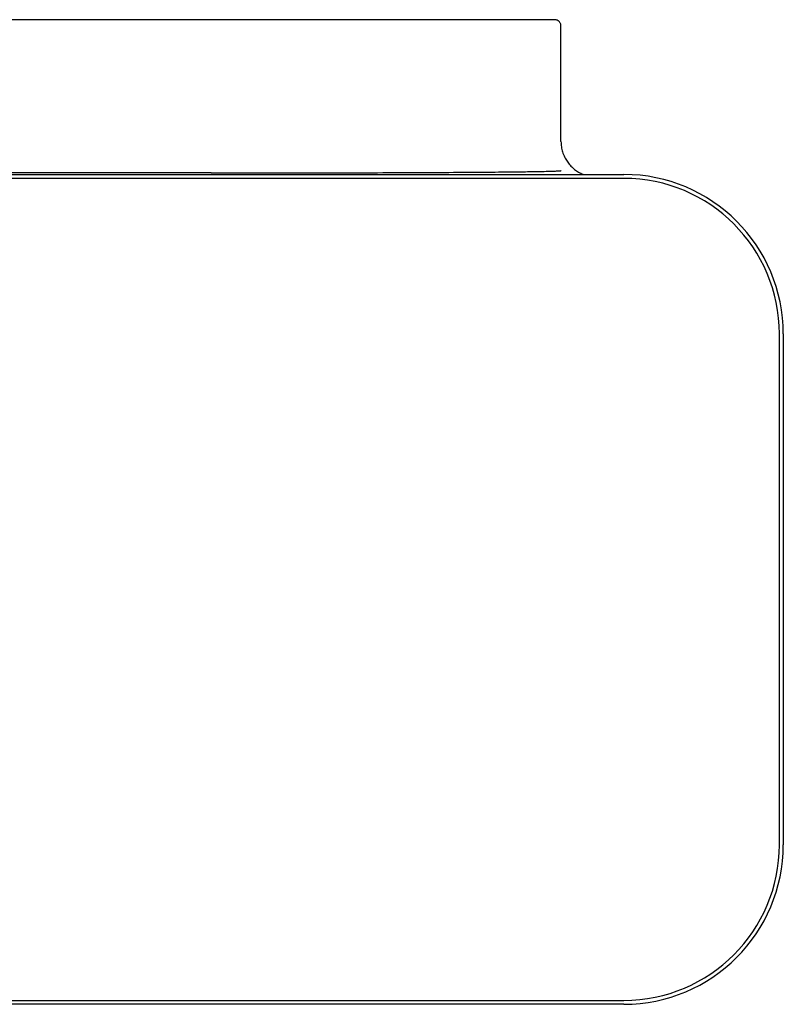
# Model space of a CAD drawing. Header units: millimetres. Extents: x 8 to 1894, y 12 to 2723.
# Tile 49 of 152: x 1180 to 1277, y 1323 to 1448. Entities that reach past the tile are written whole.
import ezdxf

# ---------------------------------------------------------------- set-up
doc = ezdxf.new("R2010")
doc.units = ezdxf.units.MM

msp = doc.modelspace()

# ---------------------------------------------------------------- linework, layer by layer
at = {"color": 7, "linetype": 'Continuous', "lineweight": 30}
for p, q in [((1109.05, 1448.24), (1247.74, 1448.24)), ((1248.54, 1432.74), (1248.54, 1447.44)), ((1204.02, 1428.74), (1117.21, 1428.74)), ((1117.21, 1428.54), (1256.54, 1428.54)), ((1256.54, 1428.04), (1117.21, 1428.04)), ((1276.34, 1343.24), (1276.34, 1408.24)), ((1276.84, 1408.24), (1276.84, 1343.24)), ((1116.98, 1323.44), (1256.54, 1323.44)), ((1256.54, 1322.94), (1116.98, 1322.94))]:
    msp.add_line(p, q, dxfattribs=at)
for centre, radius, start, end in [((1256.54, 1408.24), 20.3, 0, 90), ((1256.54, 1408.24), 19.8, 0, 90), ((1256.54, 1343.24), 19.8, 270, 0), ((1256.54, 1343.24), 20.3, 270, 0)]:
    msp.add_arc(centre, radius, start, end, dxfattribs=at)
for points, knots in [([(1248.54, 1447.44), (1248.54, 1447.49), (1248.53, 1447.59), (1248.49, 1447.74), (1248.41, 1447.89), (1248.33, 1447.99), (1248.26, 1448.05), (1248.21, 1448.09), (1248.15, 1448.13), (1248.06, 1448.17), (1247.95, 1448.21), (1247.84, 1448.23), (1247.77, 1448.23), (1247.74, 1448.24)], [0, 0, 0, 0, 0.1183429, 0.240902, 0.3682532, 0.5009099, 0.5450734, 0.5944295, 0.6489917, 0.7087699, 0.8438389, 0.9193016, 1, 1, 1, 1]), ([(1249, 1430.77), (1249.09, 1430.58), (1249.29, 1430.21), (1249.69, 1429.72), (1250.14, 1429.28), (1250.65, 1428.91), (1251.09, 1428.66), (1251.37, 1428.56), (1251.46, 1428.54)], [0, 0, 0, 0, 0.1845448, 0.3690896, 0.5536345, 0.7381793, 0.9227241, 1, 1, 1, 1]), ([(1204.02, 1428.74), (1204.22, 1428.74), (1205.22, 1428.74), (1209.42, 1428.74), (1215.18, 1428.74), (1221.9, 1428.76), (1226.6, 1428.77), (1230.72, 1428.79), (1234.66, 1428.81), (1238.47, 1428.83), (1241.8, 1428.87), (1244.04, 1428.89), (1245.53, 1428.92), (1246.53, 1428.94), (1247.2, 1428.96), (1247.65, 1428.97), (1247.94, 1428.98), (1248.14, 1428.99), (1248.28, 1429), (1248.37, 1429.01), (1248.43, 1429.01), (1248.47, 1429.02), (1248.49, 1429.02), (1248.51, 1429.02), (1248.52, 1429.03), (1248.53, 1429.03), (1248.54, 1429.03), (1248.54, 1429.03), (1248.54, 1429.03), (1248.55, 1429.03), (1248.55, 1429.03), (1248.55, 1429.04), (1248.55, 1429.04), (1248.55, 1429.04)], [0, 0, 0, 0, 0.013472, 0.06736, 0.282912, 0.401569, 0.520227, 0.59961, 0.678993, 0.78521, 0.856271, 0.903814, 0.935622, 0.956904, 0.971143, 0.980671, 0.987047, 0.991315, 0.994171, 0.996084, 0.997366, 0.998225, 0.998802, 0.999189, 0.99945, 0.999627, 0.999747, 0.999829, 0.999904, 0.999946, 0.999973, 0.999993, 1, 1, 1, 1])]:
    msp.add_open_spline(points, degree=3, knots=knots, dxfattribs=at)
msp.add_open_spline([(1248.54, 1432.74), (1248.55, 1432.62), (1248.55, 1432.4), (1248.59, 1432.06), (1248.65, 1431.73), (1248.74, 1431.4), (1248.85, 1431.08), (1248.95, 1430.87), (1249, 1430.77)], degree=3, dxfattribs=at)

doc.saveas('drawing.dxf')
